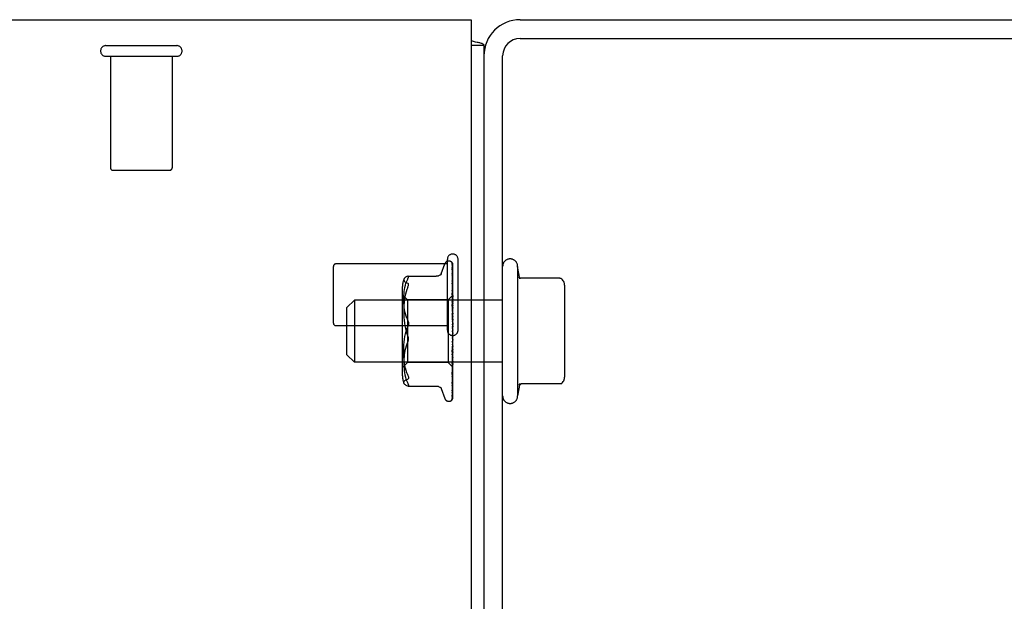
# Model space of a CAD drawing. Header units: inches. Extents: x 0 to 183, y 0 to 118.
# Tile 62 of 80: x 36.66 to 40.61, y 106.89 to 109.22. Entities that reach past the tile are written whole.
import ezdxf

# ---------------------------------------------------------------- set-up
doc = ezdxf.new("R2010")
doc.units = ezdxf.units.IN
doc.header["$LTSCALE"] = 10.065561
doc.header["$MEASUREMENT"] = 0
doc.linetypes.add('HIDDEN', pattern=[0.2, 0.1, -0.1])
doc.layers.get('0').update_dxf_attribs({"linetype": 'CONTINUOUS'})
doc.layers.add('DEFAULT_2', color=8, linetype='HIDDEN')

msp = doc.modelspace()

# ---------------------------------------------------------------- linework, layer by layer
at = {"color": 7, "linetype": 'Continuous'}
for p, q in [((5.075, 109.2216), (38.471, 109.2216)), ((38.471, 109.2216), (38.471, 91.3361)), ((38.523, 109.1176), (38.471, 109.1176)), ((38.523, 109.1176), (38.523, 91.4681))]:
    msp.add_line(p, q, dxfattribs=at)
at = {"color": 3, "linetype": 'Continuous'}
for p, q in [((38.668, 109.2216), (41.171, 109.2216)), ((38.668, 109.1466), (41.17, 109.1466)), ((38.598, 91.2216), (38.598, 109.0766))]:
    msp.add_line(p, q, dxfattribs=at)
at = {"color": 7, "linetype": 'Continuous'}
for points in [[(38.471, 109.1374), (38.4711, 109.1374), (38.4752, 109.1362), (38.4793, 109.1352), (38.4834, 109.1342), (38.4874, 109.1334), (38.4953, 109.1318)], [(38.4953, 109.1318), (38.4989, 109.1311), (38.5023, 109.1304), (38.5054, 109.1296), (38.5083, 109.1289), (38.5112, 109.128), (38.5138, 109.1271), (38.5161, 109.1261), (38.5179, 109.1251), (38.5195, 109.124), (38.5207, 109.1229), (38.5217, 109.1218), (38.5224, 109.1205), (38.5228, 109.1191), (38.523, 109.1176)]]:
    msp.add_lwpolyline(points, dxfattribs=at)
at = {"color": 3, "linetype": 'Continuous'}
for radius in [0.145, 0.07]:
    msp.add_arc((38.668, 109.0766), radius, 90, 180, dxfattribs=at)
at = {"layer": 'DEFAULT_2', "color": 8, "linetype": 'HIDDEN'}
for p, q in [((37.006, 109.1176), (37.29, 109.1176)), ((37.006, 109.0746), (37.29, 109.0746)), ((37.024, 109.0746), (37.024, 108.6276)), ((37.272, 109.0746), (37.272, 108.6276)), ((37.034, 108.6176), (37.2619, 108.6176)), ((38.376, 107.9756), (38.376, 108.2596)), ((38.419, 107.9756), (38.419, 108.2596)), ((37.919, 108.0036), (37.919, 108.2316)), ((38.376, 108.2416), (37.929, 108.2416)), ((38.3512, 108.2017), (38.3658, 108.2419)), ((38.3815, 108.2529), (38.3823, 108.2529)), ((38.3952, 108.2421), (38.3949, 108.2426)), ((38.3953, 108.2441), (38.3972, 108.115)), ((38.3953, 108.2405), (38.3972, 108.1133)), ((38.3953, 108.2379), (38.3972, 108.1115)), ((38.3953, 108.2271), (38.3972, 108.1065)), ((38.3953, 108.2227), (38.3953, 108.2221)), ((38.3953, 108.2221), (38.3972, 108.1029)), ((38.398, 107.9654), (38.398, 108.2419)), ((38.658, 108.2316), (38.658, 107.7116)), ((38.6664, 108.1818), (38.658, 108.2316)), ((38.2183, 108.192), (38.3316, 108.192)), ((38.3953, 108.2045), (38.3972, 108.0949)), ((38.3953, 108.1974), (38.3953, 108.1972)), ((38.3961, 108.1917), (38.3953, 108.1974)), ((38.3953, 108.1972), (38.3972, 108.0896)), ((38.398, 108.1762), (38.3973, 108.1817)), ((38.8267, 108.1837), (38.6721, 108.1837)), ((38.1959, 107.7921), (38.1959, 108.1512)), ((38.3953, 108.1734), (38.3972, 108.0787)), ((38.3954, 108.173), (38.3953, 108.1734)), ((38.3953, 108.1641), (38.3953, 108.1642)), ((38.3953, 108.1642), (38.3972, 108.072)), ((38.3961, 108.1572), (38.3953, 108.1641)), ((38.3969, 108.1494), (38.3961, 108.1572)), ((38.2159, 108.0969), (38.1959, 108.1169)), ((38.398, 108.1159), (38.379, 108.0969)), ((38.3953, 108.135), (38.3972, 108.0587)), ((38.3953, 108.1239), (38.3953, 108.1241)), ((38.3953, 108.1241), (38.3972, 108.0507)), ((38.3969, 108.1074), (38.3953, 108.1239)), ((38.398, 108.0965), (38.3969, 108.1074)), ((38.398, 108.1159), (38.3972, 108.115)), ((38.3972, 108.115), (38.3972, 108.115)), ((38.3972, 108.1133), (38.3972, 108.1134)), ((38.3972, 108.1115), (38.3972, 108.1114)), ((38.398, 108.1102), (38.3972, 108.1068)), ((38.3972, 108.1065), (38.3972, 108.1068)), ((38.3972, 108.1029), (38.3972, 108.1027)), ((38.398, 108.0996), (38.3972, 108.1027)), ((38.848, 107.8055), (38.848, 108.1377)), ((37.973, 108.0666), (38.003, 108.0966)), ((37.973, 107.8766), (37.973, 108.0666)), ((38.598, 108.0966), (38.003, 108.0966)), ((38.003, 108.0966), (38.003, 107.8466)), ((38.379, 108.0969), (38.2159, 108.0969)), ((38.2159, 108.0969), (38.2159, 107.8464)), ((38.379, 108.0969), (38.379, 107.8464)), ((38.3953, 108.0907), (38.3972, 108.0355)), ((38.3953, 108.0783), (38.3953, 108.0786)), ((38.3953, 108.0786), (38.3972, 108.0265)), ((38.398, 108.0491), (38.3953, 108.0783)), ((38.398, 108.1001), (38.3972, 108.0952)), ((38.3972, 108.0949), (38.3972, 108.0952)), ((38.3972, 108.0896), (38.3972, 108.0893)), ((38.398, 108.0846), (38.3972, 108.0893)), ((38.398, 108.0854), (38.3972, 108.0792)), ((38.3972, 108.0787), (38.3972, 108.0792)), ((38.3972, 108.072), (38.3972, 108.0716)), ((38.398, 108.0656), (38.3972, 108.0716)), ((38.398, 108.0666), (38.3972, 108.0592)), ((38.3953, 108.042), (38.3972, 108.0099)), ((38.3953, 108.029), (38.3953, 108.0288)), ((38.3953, 108.029), (38.3972, 108.0003)), ((38.3953, 108.0288), (38.398, 107.9989)), ((38.3972, 108.0587), (38.3972, 108.0592)), ((38.3972, 108.0507), (38.3972, 108.0504)), ((38.398, 108.0432), (38.3972, 108.0504)), ((38.398, 108.0443), (38.3972, 108.0361)), ((38.3972, 108.0355), (38.3972, 108.0361)), ((38.3972, 108.0265), (38.3972, 108.0262)), ((38.398, 108.0182), (38.3972, 108.0262)), ((38.376, 107.9936), (37.929, 107.9936)), ((38.398, 108.0194), (38.3972, 108.0107)), ((38.3972, 108.0099), (38.3972, 108.0107)), ((38.3972, 108.0003), (38.3972, 108.0001)), ((38.398, 107.9915), (38.3972, 108.0001)), ((38.398, 107.9928), (38.3972, 107.9839)), ((38.3972, 107.9469), (38.3963, 107.9374)), ((38.398, 107.9641), (38.3972, 107.973)), ((38.398, 107.9654), (38.3972, 107.9566)), ((38.398, 107.937), (38.3972, 107.9458)), ((38.398, 107.7018), (38.398, 107.9641)), ((38.3963, 107.9374), (38.3953, 107.9268)), ((38.3972, 107.9296), (38.3953, 107.8891)), ((38.3972, 107.9203), (38.3953, 107.8764)), ((38.3953, 107.8893), (38.398, 107.919)), ((38.3972, 107.9043), (38.3953, 107.8413)), ((38.398, 107.9382), (38.3972, 107.9299)), ((38.3972, 107.9296), (38.3972, 107.9299)), ((38.3972, 107.9203), (38.3972, 107.9196)), ((38.398, 107.9111), (38.3972, 107.9196)), ((38.398, 107.9123), (38.3972, 107.9046)), ((38.3972, 107.9043), (38.3972, 107.9046)), ((37.973, 107.8766), (38.003, 107.8466)), ((38.3972, 107.8958), (38.3953, 107.8297)), ((38.3953, 107.8891), (38.3953, 107.8893)), ((38.3972, 107.8815), (38.3953, 107.7983)), ((38.3972, 107.8741), (38.3953, 107.7882)), ((38.3965, 107.8543), (38.398, 107.87)), ((38.3972, 107.8958), (38.3972, 107.8952)), ((38.398, 107.8874), (38.3972, 107.8952)), ((38.398, 107.8885), (38.3972, 107.8818)), ((38.3972, 107.8815), (38.3972, 107.8818)), ((38.3972, 107.8741), (38.3972, 107.8736)), ((38.398, 107.8668), (38.3972, 107.8736)), ((38.398, 107.8677), (38.3972, 107.8623)), ((38.598, 107.8466), (38.003, 107.8466)), ((38.2159, 107.8464), (38.1959, 107.8264)), ((38.379, 107.8464), (38.2159, 107.8464)), ((38.3979, 107.8274), (38.379, 107.8464)), ((38.3972, 107.862), (38.3953, 107.7616)), ((38.3972, 107.8559), (38.3953, 107.7533)), ((38.3953, 107.8416), (38.3965, 107.8543)), ((38.3972, 107.8465), (38.3953, 107.7325)), ((38.3972, 107.842), (38.3953, 107.7264)), ((38.3953, 107.8413), (38.3953, 107.8416)), ((38.3972, 107.8354), (38.3953, 107.7121)), ((38.3972, 107.8327), (38.3953, 107.7083)), ((38.3972, 107.8294), (38.3953, 107.701)), ((38.3972, 107.8284), (38.3953, 107.6997)), ((38.3972, 107.862), (38.3972, 107.8623)), ((38.3972, 107.8559), (38.3972, 107.8556)), ((38.398, 107.8499), (38.3972, 107.8556)), ((38.398, 107.8506), (38.3972, 107.8467)), ((38.3972, 107.8465), (38.3972, 107.8467)), ((38.3972, 107.842), (38.3972, 107.8417)), ((38.398, 107.8375), (38.3972, 107.8417)), ((38.3972, 107.8354), (38.3972, 107.8356)), ((38.3972, 107.8327), (38.3972, 107.8325)), ((38.3972, 107.8294), (38.3972, 107.8294)), ((38.3972, 107.8294), (38.3972, 107.8294)), ((38.3972, 107.8284), (38.3972, 107.8284)), ((38.398, 107.8274), (38.3979, 107.8274)), ((38.3953, 107.7983), (38.3953, 107.7985)), ((38.3969, 107.8142), (38.398, 107.8247)), ((38.2182, 107.7513), (38.3316, 107.7513)), ((38.3953, 107.7616), (38.3953, 107.7616)), ((38.3953, 107.7533), (38.3953, 107.7533)), ((38.3965, 107.7715), (38.3973, 107.7788)), ((38.3973, 107.7788), (38.398, 107.7846)), ((38.6664, 107.7615), (38.658, 107.7116)), ((38.8267, 107.7596), (38.6721, 107.7596)), ((38.3502, 107.7443), (38.3495, 107.745)), ((38.3512, 107.7416), (38.3658, 107.7013)), ((38.3953, 107.7264), (38.3952, 107.7257)), ((38.3953, 107.7325), (38.3953, 107.7321)), ((38.3815, 107.6904), (38.3823, 107.6904)), ((38.3957, 107.6972), (38.3959, 107.6974)), ((38.3957, 107.6971), (38.3957, 107.6972)), ((38.3979, 107.7015), (38.398, 107.7018))]:
    msp.add_line(p, q, dxfattribs=at)
for points in [[(38.3963, 108.2452), (38.3962, 108.2454), (38.3956, 108.2463), (38.395, 108.247), (38.3944, 108.2476), (38.3939, 108.2481), (38.3936, 108.2485), (38.3933, 108.2487), (38.3932, 108.2488), (38.3931, 108.2488), (38.3932, 108.2487)], [(38.3939, 108.248), (38.3941, 108.2478), (38.3943, 108.2475), (38.3945, 108.2471), (38.3947, 108.2467), (38.3949, 108.2462), (38.3951, 108.2457), (38.3952, 108.2452), (38.3953, 108.2447), (38.3953, 108.2441)], [(38.398, 108.2389), (38.3975, 108.2406), (38.397, 108.2421), (38.3965, 108.2434), (38.3959, 108.2447), (38.3953, 108.246), (38.3945, 108.2472), (38.3939, 108.248)], [(38.3949, 108.2426), (38.3949, 108.2427), (38.3948, 108.2428), (38.3947, 108.2428), (38.3948, 108.2428), (38.3949, 108.2426), (38.395, 108.2423), (38.3951, 108.2419), (38.3952, 108.2414), (38.3953, 108.2408), (38.3953, 108.2405)], [(38.3951, 108.2394), (38.3952, 108.2391), (38.3953, 108.2386), (38.3953, 108.2379)], [(38.398, 108.2269), (38.3977, 108.2286), (38.3972, 108.2306), (38.3968, 108.2326), (38.3964, 108.2346), (38.3959, 108.2364), (38.3954, 108.2382), (38.3951, 108.2394)], [(38.398, 108.2368), (38.3978, 108.2371), (38.3976, 108.2378), (38.3973, 108.2385), (38.397, 108.2391), (38.3967, 108.2397), (38.3964, 108.2403), (38.3961, 108.2408), (38.3958, 108.2413), (38.3955, 108.2417), (38.3952, 108.2421)], [(38.3952, 108.2281), (38.3952, 108.2282), (38.3952, 108.2282), (38.3952, 108.228), (38.3953, 108.2278), (38.3953, 108.2274), (38.3953, 108.2271)], [(38.396, 108.2266), (38.3955, 108.2275), (38.3953, 108.2278), (38.3952, 108.228), (38.3952, 108.2281)], [(38.398, 108.2058), (38.3977, 108.2076), (38.3973, 108.2104), (38.3969, 108.2131), (38.3965, 108.2157), (38.396, 108.2184), (38.3956, 108.2209), (38.3953, 108.2227)], [(38.398, 108.2222), (38.3977, 108.2228), (38.3975, 108.2235), (38.3972, 108.2242), (38.3968, 108.2248), (38.3965, 108.2254), (38.3962, 108.226), (38.396, 108.2266)], [(38.398, 108.2419), (38.3974, 108.2432), (38.3968, 108.2443), (38.3963, 108.2452)], [(38.2022, 108.1818), (38.2018, 108.1807), (38.2015, 108.1794), (38.2015, 108.1781), (38.2015, 108.1769), (38.2018, 108.1756), (38.2023, 108.1743), (38.2031, 108.173), (38.2042, 108.1715), (38.2057, 108.1701), (38.2077, 108.1687), (38.2102, 108.1672), (38.2133, 108.1659), (38.2169, 108.1646)], [(38.2133, 108.0242), (38.2102, 108.0323), (38.2077, 108.0409), (38.2057, 108.0496), (38.2042, 108.0583), (38.2031, 108.0669), (38.2023, 108.0751), (38.2018, 108.083), (38.2015, 108.0906), (38.2015, 108.0982), (38.2015, 108.1059), (38.2018, 108.1138), (38.2023, 108.1219), (38.2031, 108.1302), (38.2042, 108.1388), (38.2057, 108.1474), (38.2077, 108.156), (38.2101, 108.1645), (38.2132, 108.1727), (38.2169, 108.1806)], [(38.2169, 108.1917), (38.2132, 108.1904), (38.2102, 108.1891), (38.2077, 108.1877), (38.2057, 108.1863), (38.2042, 108.1848), (38.2031, 108.1834), (38.2023, 108.1821), (38.2022, 108.1818)], [(38.2183, 108.192), (38.2176, 108.1919), (38.2169, 108.1917)], [(38.2169, 108.1806), (38.2174, 108.1817), (38.218, 108.1828), (38.2185, 108.1838), (38.219, 108.1849), (38.2194, 108.1859), (38.2197, 108.1868), (38.22, 108.1877), (38.2202, 108.1884), (38.2203, 108.1891), (38.2203, 108.1897)], [(38.2203, 108.1897), (38.2202, 108.1904), (38.2201, 108.191), (38.2198, 108.1914), (38.2194, 108.1917), (38.2188, 108.1919), (38.2183, 108.192)], [(38.3502, 108.1989), (38.3494, 108.1982), (38.3477, 108.197), (38.3458, 108.1957), (38.3436, 108.1946), (38.3412, 108.1936), (38.3387, 108.1928), (38.336, 108.1923), (38.3332, 108.192), (38.3316, 108.192)], [(38.3496, 108.1984), (38.3494, 108.1982), (38.3496, 108.1984), (38.3502, 108.1989)], [(38.351, 108.2012), (38.3506, 108.2003), (38.35, 108.1991), (38.3496, 108.1984)], [(38.3954, 108.2045), (38.3953, 108.2046), (38.3953, 108.2047), (38.3953, 108.2048), (38.3953, 108.2046), (38.3953, 108.2045)], [(38.3965, 108.2021), (38.3959, 108.2033), (38.3956, 108.2039), (38.3955, 108.2043), (38.3954, 108.2045)], [(38.3973, 108.1817), (38.3969, 108.185), (38.3961, 108.1917)], [(38.398, 108.1986), (38.3979, 108.1988), (38.3975, 108.1997), (38.3972, 108.2005), (38.3968, 108.2013), (38.3965, 108.2021)], [(38.6721, 108.1837), (38.6708, 108.1837), (38.6693, 108.1841), (38.6679, 108.1846), (38.6666, 108.1853), (38.6656, 108.1861), (38.6648, 108.1868), (38.6643, 108.1875), (38.6638, 108.1881)], [(38.6638, 108.1881), (38.6645, 108.187), (38.6651, 108.1858), (38.6656, 108.1848), (38.666, 108.1837), (38.6663, 108.1827), (38.6665, 108.1817)], [(38.8315, 108.1824), (38.8307, 108.1828), (38.8299, 108.1831), (38.829, 108.1834), (38.8281, 108.1836), (38.8272, 108.1837), (38.8267, 108.1837)], [(38.8453, 108.1649), (38.8449, 108.1666), (38.8435, 108.1705), (38.8413, 108.1742), (38.8384, 108.1774), (38.835, 108.1803), (38.8315, 108.1824)], [(38.2169, 108.1469), (38.2135, 108.1386), (38.2106, 108.1296), (38.208, 108.1199), (38.2059, 108.1095), (38.2042, 108.0986), (38.203, 108.0872), (38.2021, 108.0755), (38.2016, 108.0635), (38.2014, 108.0513), (38.2016, 108.0391), (38.2021, 108.0271), (38.203, 108.0154), (38.2042, 108.004), (38.2059, 107.9931), (38.208, 107.9827), (38.2106, 107.9729), (38.2135, 107.9639)], [(38.2169, 108.1469), (38.2181, 108.1498), (38.2191, 108.1525), (38.2198, 108.1549), (38.2202, 108.157), (38.2203, 108.1588), (38.2202, 108.1605), (38.2198, 108.1619), (38.2191, 108.1631), (38.2181, 108.164), (38.2169, 108.1646)], [(38.3964, 108.1705), (38.3961, 108.1712), (38.3958, 108.1718), (38.3956, 108.1724), (38.3954, 108.1728), (38.3954, 108.173)], [(38.398, 108.1668), (38.3977, 108.1674), (38.3974, 108.1682), (38.397, 108.1691), (38.3964, 108.1705)], [(38.398, 108.1394), (38.3977, 108.1417), (38.3969, 108.1494)], [(38.3972, 108.13), (38.3964, 108.1316), (38.3961, 108.1323), (38.3958, 108.1331), (38.3956, 108.1337), (38.3954, 108.1343), (38.3953, 108.1347), (38.3953, 108.135)], [(38.398, 108.1281), (38.3979, 108.1283), (38.3975, 108.1291), (38.3972, 108.13)], [(38.398, 108.1153), (38.3978, 108.1149), (38.3976, 108.1144), (38.3974, 108.114), (38.3972, 108.1134)], [(38.398, 108.1152), (38.3978, 108.1152), (38.3976, 108.1152), (38.3974, 108.1151), (38.3972, 108.115)], [(38.398, 108.1136), (38.3977, 108.1134), (38.3975, 108.1133), (38.3973, 108.1133), (38.3972, 108.1133), (38.3972, 108.1133), (38.3972, 108.1133)], [(38.398, 108.1129), (38.3977, 108.1125), (38.3975, 108.1122), (38.3973, 108.1119), (38.3972, 108.1117), (38.3972, 108.1115), (38.3972, 108.1115)], [(38.398, 108.1099), (38.3978, 108.1103), (38.3976, 108.1107), (38.3974, 108.1111), (38.3972, 108.1114)], [(38.398, 108.1062), (38.3977, 108.1062), (38.3975, 108.1062), (38.3973, 108.1062), (38.3972, 108.1064), (38.3972, 108.1065)], [(38.398, 108.1048), (38.3977, 108.1044), (38.3975, 108.1039), (38.3973, 108.1036), (38.3972, 108.1032), (38.3972, 108.1029), (38.3972, 108.1029)], [(38.398, 108.0839), (38.3979, 108.084), (38.3976, 108.0847), (38.3972, 108.0854), (38.3969, 108.0861), (38.3965, 108.0868), (38.3962, 108.0875), (38.3959, 108.0882), (38.3957, 108.0889), (38.3955, 108.0896), (38.3954, 108.0902), (38.3953, 108.0906), (38.3953, 108.0907)], [(38.398, 108.094), (38.3977, 108.094), (38.3975, 108.0942), (38.3973, 108.0943), (38.3972, 108.0946), (38.3972, 108.0949)], [(38.398, 108.092), (38.3977, 108.0914), (38.3975, 108.0909), (38.3973, 108.0904), (38.3972, 108.09), (38.3972, 108.0896), (38.3972, 108.0896)], [(38.398, 108.0773), (38.3977, 108.0775), (38.3975, 108.0777), (38.3973, 108.078), (38.3972, 108.0783), (38.3972, 108.0787)], [(38.398, 108.0747), (38.3977, 108.0741), (38.3975, 108.0736), (38.3973, 108.073), (38.3972, 108.0725), (38.3972, 108.0721), (38.3972, 108.072)], [(38.2133, 108.0242), (38.2181, 108.0137), (38.2191, 108.0109), (38.2198, 108.0081), (38.2202, 108.0053), (38.2203, 108.0025), (38.2202, 107.9997), (38.2198, 107.9967), (38.2191, 107.9938), (38.2181, 107.9907)], [(38.3969, 108.0377), (38.3966, 108.0382), (38.3962, 108.0388), (38.396, 108.0395), (38.3957, 108.0402), (38.3955, 108.0409), (38.3954, 108.0416), (38.3953, 108.042)], [(38.3972, 108.0318), (38.3972, 108.032), (38.3971, 108.0322), (38.397, 108.0323), (38.3968, 108.0323), (38.3966, 108.0323), (38.3964, 108.0322), (38.3962, 108.032), (38.396, 108.0318), (38.3958, 108.0314), (38.3956, 108.031), (38.3954, 108.0305), (38.3953, 108.03), (38.3953, 108.0294), (38.3953, 108.029)], [(38.398, 108.0357), (38.3978, 108.036), (38.3975, 108.0366), (38.3969, 108.0377)], [(38.398, 108.0568), (38.3977, 108.0571), (38.3975, 108.0574), (38.3973, 108.0578), (38.3972, 108.0583), (38.3972, 108.0587)], [(38.398, 108.0538), (38.3977, 108.0532), (38.3975, 108.0526), (38.3973, 108.052), (38.3972, 108.0514), (38.3972, 108.0509), (38.3972, 108.0507)], [(38.398, 108.0332), (38.3977, 108.0336), (38.3975, 108.0341), (38.3973, 108.0345), (38.3972, 108.035), (38.3972, 108.0355)], [(38.398, 108.0298), (38.3977, 108.0292), (38.3975, 108.0286), (38.3973, 108.028), (38.3972, 108.0274), (38.3972, 108.0268), (38.3972, 108.0265)], [(38.2169, 107.7964), (38.2135, 107.8046), (38.2106, 107.8136), (38.208, 107.8234), (38.2059, 107.8338), (38.2042, 107.8447), (38.203, 107.8561), (38.2021, 107.8678), (38.2016, 107.8798), (38.2014, 107.892), (38.2016, 107.9041), (38.2021, 107.9161), (38.203, 107.9279), (38.2042, 107.9393), (38.2059, 107.9502), (38.208, 107.9606), (38.2106, 107.9703), (38.2135, 107.9793), (38.2181, 107.9907)], [(38.3955, 107.9898), (38.3958, 107.9885), (38.3961, 107.9871), (38.3965, 107.9858), (38.3968, 107.9845), (38.3971, 107.9832), (38.3973, 107.9821)], [(38.3972, 107.9866), (38.397, 107.9868), (38.3969, 107.987), (38.3967, 107.9872), (38.3965, 107.9875), (38.3963, 107.9878), (38.3961, 107.9881), (38.3959, 107.9885), (38.3957, 107.989), (38.3955, 107.9896)], [(38.398, 108.0074), (38.3977, 108.0079), (38.3975, 108.0084), (38.3973, 108.009), (38.3972, 108.0095), (38.3972, 108.0099)], [(38.398, 108.0038), (38.3977, 108.0032), (38.3975, 108.0026), (38.3973, 108.002), (38.3972, 108.0014), (38.3972, 108.0007), (38.3972, 108.0003)], [(38.398, 107.9855), (38.3977, 107.9858), (38.3976, 107.9861), (38.3974, 107.9862), (38.3972, 107.9866)], [(38.3973, 107.9821), (38.3972, 107.9827), (38.3972, 107.9833), (38.3972, 107.9839)], [(38.2181, 107.9295), (38.2191, 107.9323), (38.2198, 107.9351), (38.2202, 107.9379), (38.2203, 107.9407), (38.2202, 107.9436), (38.2198, 107.9465), (38.2191, 107.9495), (38.2181, 107.9526), (38.2135, 107.9639)], [(38.398, 107.9766), (38.3977, 107.9761), (38.3975, 107.9755), (38.3973, 107.9749), (38.3972, 107.9742), (38.3972, 107.9736), (38.3972, 107.973)], [(38.398, 107.9529), (38.3977, 107.9535), (38.3975, 107.9541), (38.3973, 107.9548), (38.3972, 107.9554), (38.3972, 107.956), (38.3972, 107.9566)], [(38.398, 107.9493), (38.3977, 107.9487), (38.3975, 107.9482), (38.3973, 107.9476), (38.3972, 107.947), (38.3972, 107.9469)], [(38.3972, 107.9469), (38.3972, 107.9464), (38.3972, 107.9458)], [(38.398, 107.9804), (38.3977, 107.9809), (38.3975, 107.9815), (38.3973, 107.9821)], [(38.2181, 107.9295), (38.2133, 107.9191), (38.2102, 107.911), (38.2077, 107.9024), (38.2057, 107.8936), (38.2042, 107.8849), (38.2031, 107.8763), (38.2023, 107.8682), (38.2018, 107.8603), (38.2015, 107.8526), (38.2015, 107.8451), (38.2015, 107.8374), (38.2018, 107.8295), (38.2023, 107.8214), (38.2031, 107.813), (38.2042, 107.8045), (38.2057, 107.7958), (38.2077, 107.7872), (38.2101, 107.7787), (38.2132, 107.7706), (38.2169, 107.7627)], [(38.3953, 107.9268), (38.3954, 107.9274), (38.3956, 107.9281), (38.3958, 107.9288), (38.3961, 107.9294), (38.3964, 107.93), (38.3967, 107.9305), (38.397, 107.931), (38.3975, 107.9318)], [(38.398, 107.9262), (38.3977, 107.9268), (38.3975, 107.9274), (38.3973, 107.9281), (38.3972, 107.9287), (38.3972, 107.9293), (38.3972, 107.9296)], [(38.398, 107.9227), (38.3977, 107.9223), (38.3975, 107.9218), (38.3973, 107.9213), (38.3972, 107.9207), (38.3972, 107.9203)], [(38.398, 107.9011), (38.3977, 107.9017), (38.3975, 107.9024), (38.3973, 107.903), (38.3972, 107.9036), (38.3972, 107.9041), (38.3972, 107.9043)], [(38.3975, 107.9318), (38.3978, 107.9323), (38.398, 107.9325)], [(38.3953, 107.8764), (38.3954, 107.8771), (38.3955, 107.8777), (38.3957, 107.8784), (38.396, 107.8791), (38.3963, 107.8798), (38.3966, 107.8805), (38.3969, 107.8811), (38.3973, 107.8817), (38.3976, 107.8823), (38.3979, 107.883), (38.398, 107.8831)], [(38.398, 107.8979), (38.3977, 107.8976), (38.3975, 107.8972), (38.3973, 107.8967), (38.3972, 107.8963), (38.3972, 107.8958)], [(38.398, 107.8786), (38.3977, 107.8792), (38.3975, 107.8798), (38.3973, 107.8803), (38.3972, 107.8809), (38.3972, 107.8814), (38.3972, 107.8815)], [(38.398, 107.8758), (38.3977, 107.8755), (38.3975, 107.8752), (38.3973, 107.8749), (38.3972, 107.8745), (38.3972, 107.8741)], [(38.3953, 107.8297), (38.3953, 107.8301), (38.3954, 107.8306), (38.3956, 107.8312), (38.3958, 107.8318), (38.3961, 107.8326), (38.3964, 107.8333), (38.3968, 107.8341), (38.3972, 107.8349), (38.3975, 107.8357), (38.3979, 107.8365), (38.398, 107.8367)], [(38.398, 107.8594), (38.3977, 107.86), (38.3975, 107.8605), (38.3973, 107.861), (38.3972, 107.8615), (38.3972, 107.8619), (38.3972, 107.862)], [(38.398, 107.8571), (38.3977, 107.857), (38.3975, 107.8568), (38.3973, 107.8566), (38.3972, 107.8563), (38.3972, 107.8559)], [(38.398, 107.8443), (38.3977, 107.8448), (38.3975, 107.8452), (38.3973, 107.8457), (38.3972, 107.8461), (38.3972, 107.8464), (38.3972, 107.8465)], [(38.398, 107.8426), (38.3977, 107.8426), (38.3975, 107.8425), (38.3973, 107.8424), (38.3972, 107.8422), (38.3972, 107.842)], [(38.398, 107.8379), (38.3978, 107.8373), (38.3976, 107.8367), (38.3974, 107.8361), (38.3972, 107.8356)], [(38.398, 107.8338), (38.3977, 107.8342), (38.3975, 107.8346), (38.3973, 107.8349), (38.3972, 107.8352), (38.3972, 107.8354), (38.3972, 107.8354)], [(38.398, 107.8327), (38.3977, 107.8328), (38.3975, 107.8329), (38.3973, 107.8329), (38.3972, 107.8328), (38.3972, 107.8327)], [(38.398, 107.8299), (38.3978, 107.8305), (38.3976, 107.8311), (38.3974, 107.8318), (38.3972, 107.8325)], [(38.398, 107.8301), (38.3978, 107.8299), (38.3977, 107.8298), (38.3976, 107.8297), (38.3974, 107.8296), (38.3973, 107.8295), (38.3972, 107.8294)], [(38.398, 107.8282), (38.3977, 107.8285), (38.3975, 107.8288), (38.3973, 107.829), (38.3972, 107.8292), (38.3972, 107.8293), (38.3972, 107.8294)], [(38.398, 107.8279), (38.3977, 107.8281), (38.3975, 107.8283), (38.3973, 107.8284), (38.3972, 107.8284), (38.3972, 107.8284), (38.3972, 107.8284)], [(38.3979, 107.8274), (38.3978, 107.8276), (38.3976, 107.8278), (38.3974, 107.8281), (38.3972, 107.8284)], [(38.2169, 107.7964), (38.2181, 107.7934), (38.2191, 107.7907), (38.2198, 107.7884), (38.2202, 107.7863), (38.2203, 107.7844), (38.2202, 107.7828), (38.2198, 107.7814), (38.2191, 107.7802), (38.2181, 107.7792), (38.2169, 107.7786)], [(38.3953, 107.7985), (38.3956, 107.8015), (38.3969, 107.8142)], [(38.3953, 107.7882), (38.3953, 107.7884), (38.3954, 107.7886), (38.3955, 107.789), (38.3956, 107.7896), (38.3959, 107.7901), (38.3961, 107.7908), (38.3964, 107.7915), (38.3971, 107.7929)], [(38.3971, 107.7929), (38.3974, 107.7937), (38.3978, 107.7945), (38.398, 107.795)], [(38.2022, 107.7615), (38.2018, 107.7625), (38.2015, 107.7638), (38.2015, 107.7651), (38.2015, 107.7664), (38.2018, 107.7676), (38.2023, 107.7689), (38.2031, 107.7703), (38.2042, 107.7717), (38.2057, 107.7731), (38.2077, 107.7746), (38.2102, 107.776), (38.2133, 107.7773), (38.2169, 107.7786)], [(38.2169, 107.7515), (38.2132, 107.7528), (38.2102, 107.7542), (38.2077, 107.7556), (38.2057, 107.757), (38.2042, 107.7584), (38.2031, 107.7598), (38.2023, 107.7612), (38.2022, 107.7615)], [(38.2169, 107.7627), (38.2179, 107.7607), (38.2188, 107.7588), (38.2194, 107.7572), (38.2199, 107.7557), (38.2202, 107.7545), (38.2203, 107.7535)], [(38.2183, 107.7513), (38.2179, 107.7513), (38.2169, 107.7515)], [(38.2203, 107.7535), (38.2202, 107.7527), (38.2199, 107.752), (38.2194, 107.7516), (38.2188, 107.7513), (38.2183, 107.7513)], [(38.3317, 107.7513), (38.3332, 107.7513), (38.336, 107.751), (38.3387, 107.7504), (38.3412, 107.7496), (38.3436, 107.7486), (38.3458, 107.7475), (38.3477, 107.7463), (38.3494, 107.745), (38.3502, 107.7443)], [(38.3953, 107.7616), (38.3956, 107.7642), (38.3965, 107.7715)], [(38.3953, 107.7533), (38.3953, 107.7533), (38.3953, 107.7532), (38.3953, 107.7533), (38.3954, 107.7536), (38.3955, 107.7539), (38.3957, 107.7544), (38.3959, 107.7549), (38.3962, 107.7555), (38.3968, 107.7569)], [(38.3953, 107.7321), (38.3956, 107.7342), (38.3961, 107.7372), (38.3965, 107.7402), (38.3969, 107.7432), (38.3973, 107.7462), (38.3977, 107.7493), (38.398, 107.7513)], [(38.3968, 107.7569), (38.3972, 107.7576), (38.3975, 107.7585), (38.3979, 107.7594), (38.398, 107.7596)], [(38.6638, 107.7551), (38.6645, 107.7563), (38.6651, 107.7574), (38.6656, 107.7585), (38.666, 107.7595), (38.6663, 107.7605), (38.6665, 107.7615)], [(38.6638, 107.7551), (38.6643, 107.7557), (38.6648, 107.7564), (38.6656, 107.7572), (38.6666, 107.7579), (38.6679, 107.7586), (38.6693, 107.7592), (38.6708, 107.7595), (38.6721, 107.7596)], [(38.8315, 107.7608), (38.8307, 107.7604), (38.8299, 107.7601), (38.829, 107.7599), (38.8281, 107.7597), (38.8272, 107.7596), (38.8267, 107.7596)], [(38.8315, 107.7608), (38.835, 107.763), (38.8384, 107.7658), (38.8413, 107.7691), (38.8435, 107.7727), (38.8449, 107.7766), (38.8453, 107.7783)], [(38.3495, 107.745), (38.3494, 107.745), (38.3496, 107.7448), (38.35, 107.7442), (38.3506, 107.743), (38.351, 107.7421)], [(38.3948, 107.6987), (38.3952, 107.6997), (38.3958, 107.7011), (38.3963, 107.7026), (38.3967, 107.7042), (38.3972, 107.7058), (38.3976, 107.7076), (38.398, 107.7092)], [(38.3953, 107.7083), (38.3953, 107.7079), (38.3952, 107.7074), (38.3951, 107.707), (38.395, 107.7068), (38.395, 107.7066), (38.395, 107.7066)], [(38.395, 107.7066), (38.395, 107.7066), (38.395, 107.7067), (38.3951, 107.7069), (38.3953, 107.7072), (38.3957, 107.7079)], [(38.3952, 107.7257), (38.3952, 107.7257), (38.3953, 107.7258), (38.3953, 107.726), (38.3955, 107.7263), (38.3957, 107.7267)], [(38.3952, 107.7111), (38.3955, 107.7126), (38.396, 107.7148), (38.3964, 107.717), (38.3969, 107.7193), (38.3973, 107.7217), (38.3977, 107.7241), (38.398, 107.7258)], [(38.3953, 107.7121), (38.3953, 107.7114), (38.3952, 107.7111)], [(38.3957, 107.7267), (38.3962, 107.7278), (38.3965, 107.7285), (38.3969, 107.7291), (38.3972, 107.7299), (38.3975, 107.7306), (38.3978, 107.7314), (38.398, 107.7318)], [(38.3957, 107.7079), (38.396, 107.7083), (38.3962, 107.7088), (38.3965, 107.7093), (38.3967, 107.7098), (38.397, 107.7103), (38.3973, 107.7109), (38.3975, 107.7115), (38.3978, 107.7121), (38.398, 107.7126)], [(38.3932, 107.6951), (38.3935, 107.6952), (38.3938, 107.6953), (38.3941, 107.6955), (38.3943, 107.6957), (38.3946, 107.6959), (38.3948, 107.6961), (38.3951, 107.6964), (38.3953, 107.6966), (38.3955, 107.6969), (38.3957, 107.6971)], [(38.3943, 107.6965), (38.3946, 107.6968), (38.3948, 107.6971), (38.3951, 107.6974), (38.3953, 107.6978), (38.3956, 107.6982), (38.3959, 107.6986), (38.3962, 107.6991), (38.3965, 107.6996), (38.3968, 107.7002), (38.3971, 107.7008), (38.3974, 107.7014), (38.3977, 107.702), (38.398, 107.7027)], [(38.3953, 107.6997), (38.3953, 107.6995), (38.3953, 107.699), (38.3952, 107.6985), (38.3951, 107.6981), (38.395, 107.6977), (38.3948, 107.6974), (38.3947, 107.6971), (38.3945, 107.6968), (38.3944, 107.6966), (38.3943, 107.6965)], [(38.3943, 107.6965), (38.3943, 107.6964), (38.3943, 107.6964), (38.3943, 107.6965)], [(38.3953, 107.701), (38.3953, 107.7003), (38.3952, 107.6997), (38.395, 107.6991), (38.3948, 107.6987)], [(38.3957, 107.6971), (38.3963, 107.698), (38.3968, 107.6989), (38.3972, 107.6998), (38.3976, 107.7008), (38.398, 107.7018)], [(38.3961, 107.6977), (38.3963, 107.698), (38.3964, 107.6983), (38.3966, 107.6986), (38.3967, 107.6988), (38.3969, 107.6991), (38.397, 107.6994), (38.3972, 107.6997), (38.3973, 107.7), (38.3974, 107.7003), (38.3975, 107.7006), (38.3977, 107.7009), (38.3978, 107.7012)]]:
    msp.add_lwpolyline(points, dxfattribs=at)
for centre, radius, start, end in [((37.006, 109.0961), 0.0215, 90, 270), ((37.29, 109.0961), 0.0215, 270, 90), ((37.034, 108.6276), 0.01, 180, 270), ((37.262, 108.6276), 0.01, 270, 360), ((38.3975, 108.2596), 0.0215, 360, 180), ((38.628, 108.2316), 0.03, 359.9957, 180), ((37.929, 108.2316), 0.01, 90, 180), ((38.3815, 108.2362), 0.0167, 90, 160), ((38.3823, 108.2362), 0.0167, 32.661, 90), ((38.2735, 108.1512), 0.0776, 156.6054, 180), ((38.7068, 108.1378), 0.1412, 0, 11.1928), ((37.929, 108.0036), 0.01, 180, 270), ((38.3975, 107.9756), 0.0215, 180, 0), ((38.2735, 107.792), 0.0776, 180, 203.3946), ((38.7068, 107.8055), 0.1412, 348.8072, 360), ((38.628, 107.7116), 0.03, 180, 0.0043), ((38.3815, 107.707), 0.0167, 200, 270), ((38.3823, 107.707), 0.0167, 270, 323.8211)]:
    msp.add_arc(centre, radius, start, end, dxfattribs=at)

doc.saveas('drawing.dxf')
